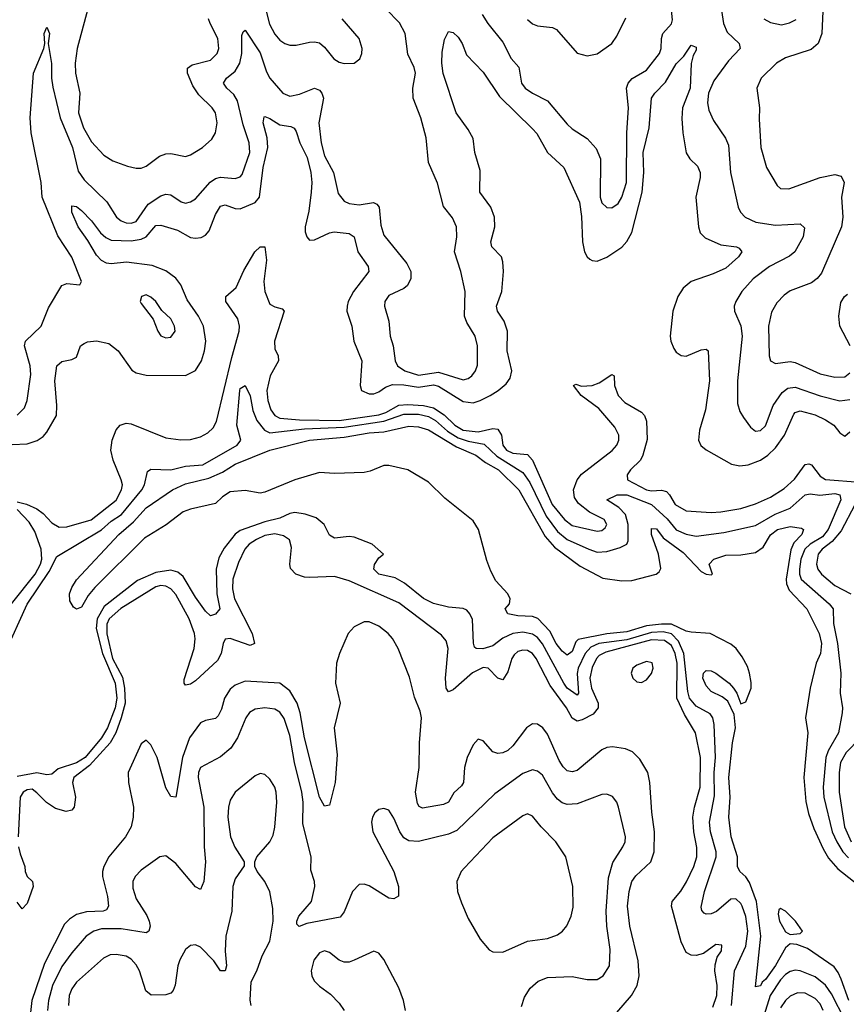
# Model space of a CAD drawing. Header units: inches. Extents: x 2057696 to 2160536, y 827480 to 1016834.
# Tile 144 of 256: x 2136460 to 2139796, y 884675 to 888646. Entities that reach past the tile are written whole.
import ezdxf

# ---------------------------------------------------------------- set-up
doc = ezdxf.new("R2010")
doc.units = ezdxf.units.IN
doc.header["$MEASUREMENT"] = 0
doc.layers.add('C1838', color=7, linetype='Continuous')

msp = doc.modelspace()

# ---------------------------------------------------------------- linework, layer by layer
at = {"layer": 'C1838', "color": 5}
for points, elevation in [([(2137443, 888730), (2137468.4, 888628.4), (2137490, 888587.6), (2137510, 888563.6), (2137530, 888550.2), (2137550, 888543.9), (2137576.3, 888543.7), (2137630, 888555.6), (2137650, 888556.9), (2137670, 888552), (2137690, 888535.8), (2137728.2, 888488.2), (2137750, 888474.7), (2137770, 888469.3), (2137809.7, 888470.3), (2137832.3, 888487.8), (2137840.5, 888510), (2137841.7, 888530), (2137830.8, 888570), (2137760.9, 888650)], 360), ([(2136450, 887051.4), (2136479.9, 887080.1), (2136490.9, 887110), (2136505.2, 887214.8), (2136502, 887250), (2136479.5, 887330), (2136483.5, 887350), (2136546.8, 887410), (2136576.4, 887483.6), (2136630, 887574.4), (2136650, 887582.6), (2136703.1, 887576.9), (2136709.3, 887590), (2136670, 887688.2), (2136613.8, 887773.8), (2136550.5, 887930), (2136546.7, 887990), (2136506.2, 888190), (2136502.7, 888250), (2136516.5, 888430), (2136558, 888530), (2136562, 888550), (2136558.7, 888590), (2136570, 888615.5), (2136580.3, 888590), (2136574.9, 888550), (2136589.2, 888469.2), (2136588, 888410), (2136594, 888374), (2136623.1, 888250), (2136673.1, 888130), (2136695.7, 888035.7), (2136720, 888000), (2136811.4, 887911.4), (2136851.2, 887850), (2136870, 887835), (2136890, 887826.5), (2136910, 887825.2), (2136930, 887831.5), (2136978.5, 887901.5), (2137030, 887935.3), (2137050, 887942.1), (2137070, 887940.2), (2137111.7, 887911.7), (2137130, 887906.2), (2137150, 887911.1), (2137170, 887923.8), (2137229.2, 887990.8), (2137250, 888005.7), (2137270, 888011.2), (2137330, 888005.8), (2137350, 888012), (2137358, 888022), (2137389, 888110), (2137386.7, 888150), (2137361.5, 888221.5), (2137339.1, 888319.1), (2137324.2, 888344.2), (2137296.3, 888370), (2137282.2, 888390), (2137295, 888410), (2137330, 888438.8), (2137348, 888470), (2137356.4, 888510), (2137357.1, 888582.9), (2137362.5, 888597.5), (2137370, 888603.8), (2137430, 888512.6), (2137456.1, 888436.1), (2137469.6, 888410), (2137522.4, 888350), (2137550, 888338.2), (2137590, 888345.4), (2137650, 888370.2), (2137670, 888361.6), (2137679.8, 888350), (2137686.3, 888330), (2137667.5, 888230), (2137677, 888150), (2137690, 888096.9), (2137726.9, 888030), (2137745.4, 887945.4), (2137770, 887914.7), (2137790, 887904.6), (2137830, 887899.5), (2137888.1, 887908.1), (2137901.6, 887901.6), (2137911.1, 887890), (2137917.2, 887817.2), (2137930, 887776.4), (2138022.7, 887662.7), (2138038.8, 887630), (2138038.5, 887601.5), (2138025.5, 887574.5), (2138010, 887561.6), (2137950, 887533), (2137934, 887510), (2137932.2, 887490), (2137949.4, 887430), (2137955, 887370), (2137966.8, 887330), (2137975, 887270), (2137985, 887250), (2138014.7, 887230), (2138070, 887212.4), (2138150, 887224.6), (2138250, 887192.9), (2138270, 887198.5), (2138285.3, 887210), (2138299.4, 887230), (2138307.8, 887252.2), (2138307.6, 887330), (2138298.6, 887370), (2138264.3, 887424.3), (2138255, 887450), (2138258.4, 887550), (2138240.8, 887630), (2138214.6, 887710), (2138224.5, 887770), (2138222.4, 887810), (2138207.3, 887847.3), (2138170, 887892), (2138146.2, 887986.2), (2138109.8, 888070), (2138101, 888170), (2138079, 888250), (2138048.5, 888330), (2138047.3, 888370), (2138057.2, 888430), (2138052.6, 888452.6), (2138026.3, 888506.3), (2138015.5, 888590), (2137993.5, 888633.5), (2137937.3, 888690)], 340), ([(2136735.5, 888690), (2136691.5, 888530), (2136683.6, 888470), (2136685.9, 888430), (2136703.1, 888350), (2136697.7, 888270), (2136718.1, 888210), (2136750, 888154), (2136799.3, 888099.3), (2136836.1, 888076.1), (2136894.8, 888054.8), (2136930, 888046.7), (2136950, 888047.8), (2136970, 888054.9), (2137025, 888095), (2137050, 888104.6), (2137070, 888106), (2137130, 888093.8), (2137150, 888100.3), (2137198, 888130), (2137235.3, 888164.7), (2137250.6, 888189.4), (2137256.8, 888230), (2137249.8, 888270), (2137236.4, 888290), (2137183.5, 888343.5), (2137159, 888379), (2137137.5, 888430), (2137137.6, 888450), (2137155.8, 888464.2), (2137230, 888483.1), (2137256.5, 888510), (2137263.2, 888530), (2137259.6, 888570), (2137228.8, 888630), (2137222.3, 888650)], 360), ([(2138326.8, 888666.8), (2138349.2, 888630), (2138410, 888555.3), (2138443.6, 888490), (2138475, 888455), (2138485.9, 888390), (2138500.2, 888370), (2138529, 888350), (2138590, 888318.9), (2138670, 888224.4), (2138690, 888205.5), (2138750, 888167.2), (2138786.8, 888126.8), (2138804.5, 888084.5), (2138802.9, 887930), (2138810, 887907.8), (2138830, 887888.2), (2138850, 887887.5), (2138874.7, 887905.3), (2138890, 887930.3), (2138908.7, 887990), (2138910.4, 888190), (2138916.7, 888290), (2138909.3, 888370), (2138915.2, 888390), (2138931.5, 888408.5), (2138990, 888442.3), (2139042, 888510), (2139049.2, 888530), (2139049.9, 888570), (2139055.4, 888590), (2139090.8, 888629.2), (2139095, 888645), (2139088.2, 888710)], 340), ([(2139288.3, 888710), (2139301, 888630), (2139315.3, 888595.3), (2139363.2, 888550), (2139368, 888530), (2139320.1, 888479.9), (2139260.8, 888399.2), (2139240.1, 888350), (2139235.3, 888310), (2139241.5, 888281.5), (2139259.4, 888239.4), (2139308, 888168), (2139320.2, 888140.2), (2139329.1, 888029.1), (2139359.7, 887890), (2139369.4, 887869.4), (2139387.2, 887850), (2139430.4, 887830), (2139510, 887816.8), (2139610, 887822.4), (2139627, 887807), (2139622.1, 887770), (2139587.8, 887710), (2139567.2, 887692.8), (2139485.5, 887650), (2139419.5, 887600.5), (2139374.2, 887550), (2139350.2, 887510), (2139343.6, 887490), (2139344.9, 887470), (2139370.6, 887410.6), (2139376.2, 887370), (2139356.6, 887190), (2139357.4, 887097.4), (2139366.3, 887066.3), (2139380.9, 887040.9), (2139410, 887003), (2139430, 886986.4), (2139450, 886988.9), (2139470, 887007.6), (2139501.2, 887090), (2139537, 887143), (2139559.6, 887160.4), (2139590, 887163.3), (2139690, 887128.3), (2139770, 887108.6), (2139810, 887114.3)], 340), ([(2139702, 888710), (2139697.8, 888590), (2139682, 888550), (2139653.8, 888526.2), (2139550, 888492.5), (2139513.8, 888470), (2139452.9, 888410), (2139435.3, 888370), (2139446.2, 888290), (2139444.3, 888244.3), (2139451, 888130), (2139474.5, 888050), (2139516.8, 887976.8), (2139530, 887964.7), (2139563.7, 887963.7), (2139690, 888009.5), (2139750, 888021.5), (2139774.9, 888014.9), (2139786.9, 887990), (2139776.1, 887930), (2139782.4, 887850), (2139776.2, 887810), (2139695.9, 887624.1), (2139678.3, 887601.7), (2139655.5, 887584.5), (2139570, 887552.1), (2139544.9, 887535.1), (2139515.7, 887504.3), (2139494.1, 887465.9), (2139481.5, 887410), (2139484.3, 887290), (2139490.3, 887270), (2139510, 887258.9), (2139570, 887267), (2139590, 887263.9), (2139690, 887217.1), (2139750, 887203.6), (2139790, 887205.7), (2139810, 887221.4)], 360), ([(2138510, 888646.3), (2138530, 888629.2), (2138550, 888621.6), (2138610, 888614), (2138626.8, 888606.8), (2138710, 888510.5), (2138750, 888500.3), (2138790, 888508.8), (2138849.6, 888550), (2138870, 888579.1), (2138906.3, 888653.7)], 360), ([(2139463.6, 888650), (2139490, 888634.4), (2139535.1, 888624.9), (2139567, 888633), (2139593.7, 888646.3)], 360), ([(2136430, 886932.2), (2136490, 886935.9), (2136531.2, 886948.8), (2136555.5, 886964.5), (2136570, 886982), (2136608.1, 887050), (2136609.9, 887090.1), (2136602.3, 887190), (2136610.6, 887249.4), (2136630, 887267.6), (2136670, 887275.3), (2136690, 887285.5), (2136705.1, 887330), (2136719.9, 887340.1), (2136733.9, 887346.1), (2136770.1, 887350.1), (2136819.4, 887339.4), (2136857.8, 887310), (2136912.3, 887232.3), (2136930, 887221.6), (2136970, 887211.8), (2137130, 887210.6), (2137169.5, 887230.5), (2137194.3, 887270), (2137206.1, 887310), (2137211.1, 887350), (2137202.1, 887410), (2137181.9, 887450), (2137136.4, 887516.4), (2137110, 887577.2), (2137090, 887604.1), (2137050, 887633), (2136994.2, 887654.2), (2136891.7, 887668.3), (2136830, 887661.5), (2136810, 887664.5), (2136790, 887675.3), (2136770, 887696), (2136735.3, 887755.3), (2136695.6, 887810), (2136670.9, 887870), (2136670, 887895.5), (2136690, 887892.9), (2136710, 887876.8), (2136750, 887835.1), (2136786.4, 887786.4), (2136807.5, 887767.5), (2136830, 887757.1), (2136910, 887753.5), (2136950, 887760.5), (2136970, 887770.5), (2137010, 887815.4), (2137030, 887817.9), (2137097.2, 887797.2), (2137150, 887767.2), (2137170, 887764.4), (2137192.2, 887767.8), (2137210, 887776.8), (2137225.1, 887794.9), (2137250, 887860.2), (2137270, 887894.2), (2137290, 887899.8), (2137330, 887884.1), (2137350, 887882.7), (2137410, 887908.1), (2137428, 887930), (2137443.4, 888050), (2137462.2, 888130), (2137459.3, 888170), (2137443.2, 888230), (2137446.3, 888253.7), (2137450, 888256), (2137470, 888247.2), (2137510, 888222.1), (2137554.9, 888214.9), (2137568.3, 888208.3), (2137575.3, 888195.3), (2137591, 888150), (2137620.4, 888090), (2137635.4, 888030), (2137638.9, 887990), (2137636.5, 887950), (2137626.4, 887873.6), (2137611.6, 887810), (2137612, 887790), (2137619, 887770), (2137630, 887757.4), (2137650, 887758.2), (2137710, 887786.5), (2137729.4, 887790.6), (2137790, 887784.1), (2137810.1, 887770.1), (2137825.3, 887710), (2137865.9, 887650), (2137868.6, 887630), (2137807.1, 887550), (2137786.1, 887510), (2137781.3, 887490), (2137781, 887470), (2137800.5, 887410), (2137808.8, 887350), (2137841.5, 887270), (2137834.7, 887170), (2137839.1, 887150), (2137870, 887136.4), (2137890, 887136.8), (2137910, 887144.7), (2137935.8, 887164.2), (2137965, 887175), (2138010, 887173.7), (2138070, 887163.2), (2138130, 887172.7), (2138150, 887167.9), (2138250, 887106.5), (2138290, 887101.3), (2138318.4, 887110), (2138358.2, 887130), (2138391.4, 887150), (2138423.3, 887176.7), (2138439.3, 887200.7), (2138445.9, 887230), (2138428, 887310), (2138428.4, 887390), (2138415, 887430), (2138388.4, 887470), (2138384.1, 887490), (2138405.4, 887550), (2138412.4, 887630), (2138410.5, 887670), (2138404, 887690), (2138365.3, 887730), (2138361.3, 887750), (2138378.2, 887810), (2138375.9, 887850), (2138361.7, 887890), (2138317.7, 887950), (2138317.9, 888037.9), (2138296.7, 888110), (2138290, 888167.3), (2138270, 888203.5), (2138222.2, 888270), (2138169.4, 888429.4), (2138164.2, 888470), (2138165.4, 888514.6), (2138174, 888566), (2138190, 888598), (2138210, 888594.9), (2138230, 888575.8), (2138245.5, 888550), (2138263.8, 888503.8), (2138330, 888434.2), (2138396.1, 888336.1), (2138530, 888206.4), (2138546.7, 888186.7), (2138590.5, 888110.5), (2138656.5, 888050), (2138718.9, 887910), (2138728, 887852), (2138731.7, 887750), (2138739.8, 887710), (2138750, 887689), (2138760.4, 887680.4), (2138770, 887674.2), (2138790, 887671.9), (2138830, 887688.1), (2138890, 887728.8), (2138910, 887752), (2138930, 887788), (2138971.7, 887950), (2138979, 888030), (2138976.8, 888110), (2138999.9, 888210), (2139009.9, 888330.1), (2139022.7, 888350), (2139065.7, 888394.3), (2139110, 888467.9), (2139141, 888499), (2139170, 888543.7), (2139190, 888535.5), (2139190, 888522.7), (2139178.6, 888501.4), (2139170.1, 888469.9), (2139166, 888370), (2139135.1, 888290), (2139132.4, 888247.6), (2139135.7, 888190), (2139149.6, 888109.6), (2139165, 888085), (2139195.7, 888055.7), (2139205.7, 888030), (2139206.7, 888010), (2139189.4, 887930), (2139199.4, 887810), (2139206.6, 887786.6), (2139226.1, 887766.1), (2139290, 887738.6), (2139353.4, 887730), (2139364.3, 887724.3), (2139374.9, 887710), (2139361.5, 887690), (2139310, 887644.3), (2139259.2, 887620.8), (2139170.3, 887590), (2139137.2, 887562.8), (2139115.9, 887530), (2139096.6, 887470), (2139084.7, 887370), (2139087.5, 887350), (2139100.1, 887320.1), (2139110, 887305.3), (2139130, 887291.1), (2139150, 887289.5), (2139210, 887314.2), (2139230, 887316.6), (2139239.1, 887310), (2139243.8, 887190), (2139228.1, 887071.9), (2139203.3, 886990), (2139199.8, 886950), (2139209.2, 886929.2), (2139230.6, 886910.6), (2139332.9, 886852.9), (2139366, 886846), (2139399.7, 886850), (2139449.8, 886870), (2139479.9, 886890), (2139510, 886919.3), (2139546.5, 886970), (2139584.7, 887055.3), (2139590, 887061.5), (2139610, 887068), (2139670, 887052.1), (2139712.4, 887032.4), (2139745, 887010), (2139770, 886980.3), (2139790, 886966.5), (2139810, 886983.6)], 320), ([(2136450, 886702), (2136487.5, 886692.5), (2136530, 886673.1), (2136554.4, 886654.4), (2136590, 886616.8), (2136619.5, 886599.5), (2136650, 886599.9), (2136748.2, 886628.2), (2136850, 886708.4), (2136871.5, 886750), (2136874.5, 886770), (2136869.9, 886790), (2136838.1, 886870), (2136827.9, 886910), (2136833.7, 886950), (2136850, 886991.6), (2136865.3, 887010), (2136890, 887018.4), (2136910, 887015.9), (2137050, 886959), (2137110, 886951.6), (2137150, 886953.1), (2137190, 886963.5), (2137219.8, 886980.2), (2137240.8, 886999.2), (2137254, 887026), (2137315.9, 887284.1), (2137345.7, 887390), (2137346.7, 887410), (2137339.9, 887439.9), (2137292.7, 887510), (2137292.3, 887530), (2137334.2, 887565.8), (2137365.3, 887634.7), (2137409.2, 887710), (2137430, 887730.2), (2137450, 887730.3), (2137455.7, 887675.7), (2137445.9, 887590), (2137450.1, 887550), (2137470, 887499), (2137490, 887487.6), (2137520, 887480), (2137527.6, 887470), (2137488.5, 887350), (2137490, 887318), (2137503.8, 887290), (2137504.8, 887270), (2137470.4, 887209.6), (2137457.8, 887150), (2137461.7, 887110), (2137473.1, 887073.1), (2137489.5, 887049.5), (2137510, 887039.3), (2137590, 887032.3), (2137750.1, 887029.9), (2137910, 887052.9), (2137937.7, 887062.3), (2137990, 887090.7), (2138025.9, 887094.1), (2138090.2, 887090.2), (2138130, 887080.1), (2138172.9, 887052.9), (2138216.1, 887010), (2138250.2, 886990), (2138310, 886983.3), (2138370, 886997.1), (2138390, 886995.1), (2138404.4, 886970), (2138409.4, 886930), (2138424.5, 886910), (2138450, 886897.2), (2138510, 886891.7), (2138529.3, 886870), (2138608.9, 886690), (2138659.3, 886630), (2138690, 886605.5), (2138790, 886583.3), (2138810, 886585.3), (2138823.2, 886596.8), (2138829.8, 886610), (2138819.3, 886630), (2138759.9, 886659.9), (2138714.9, 886694.9), (2138699.1, 886719.1), (2138695.5, 886750), (2138709.8, 886790.2), (2138727.4, 886812.6), (2138851.4, 886908.6), (2138870, 886929.4), (2138877.8, 886950), (2138878.1, 886970), (2138862.2, 887002.2), (2138797.8, 887077.8), (2138725.7, 887130), (2138695.3, 887170), (2138704.5, 887175.5), (2138727.3, 887167.3), (2138770, 887171.1), (2138798, 887182), (2138850, 887214.6), (2138859.1, 887210), (2138860.3, 887170), (2138875.3, 887130), (2138902.3, 887102.3), (2138970, 887063.2), (2138982, 887050), (2138990, 887026.8), (2138992.7, 886952.7), (2138975, 886890), (2138965.2, 886870), (2138924.8, 886830), (2138911.4, 886810), (2138912.8, 886790), (2138990, 886750.4), (2139010, 886746.4), (2139050, 886747.8), (2139070, 886742.7), (2139082.3, 886730), (2139105.3, 886690), (2139150, 886664.7), (2139250, 886658.9), (2139290, 886660.8), (2139370, 886675.1), (2139430, 886693.3), (2139490, 886719.9), (2139544.7, 886755.3), (2139586.7, 886793.3), (2139630, 886852), (2139645, 886855), (2139655.5, 886850), (2139690, 886805), (2139711.9, 886791.9), (2139850, 886780.5)], 280), ([(2139811.7, 887330), (2139769.2, 887410), (2139766.2, 887450), (2139774.1, 887505.9), (2139788.5, 887530), (2139800.7, 887539.3)], 360), ([(2136400.5, 886090), (2136490, 886288.2), (2136579.5, 886420.5), (2136610, 886480.8), (2136790, 886588.6), (2136830, 886623.8), (2136870.9, 886650), (2136953.5, 886750), (2136963.3, 886770), (2136976, 886824), (2136990, 886833.2), (2137070, 886830.1), (2137130, 886845.2), (2137199.2, 886850), (2137337.3, 886930), (2137352.9, 886950), (2137337.1, 887010), (2137348.5, 887150), (2137350, 887159.1), (2137370, 887170.4), (2137390, 887128.5), (2137400.5, 887070), (2137417.6, 887030), (2137448.2, 886990), (2137470, 886979), (2137610, 886995.8), (2137770, 887002.4), (2137930, 887026.2), (2138010, 887055.6), (2138070, 887055.4), (2138110, 887046), (2138137.7, 887030), (2138186.3, 886986.3), (2138230, 886959.5), (2138270, 886946.2), (2138334.6, 886934.6), (2138385.7, 886885.7), (2138490, 886820.3), (2138519.1, 886779.1), (2138584.2, 886644.2), (2138630, 886582), (2138670, 886550.1), (2138756.3, 886510), (2138790, 886499), (2138830, 886501.6), (2138883.1, 886516.9), (2138909.8, 886530), (2138915.9, 886544.1), (2138915.1, 886610), (2138904.6, 886650), (2138878.4, 886678.4), (2138829.4, 886710), (2138870.7, 886729.3), (2138910.4, 886729.6), (2139010.3, 886690.3), (2139073.2, 886633.2), (2139110, 886587.9), (2139150, 886570.5), (2139190, 886563), (2139302.2, 886577.8), (2139430, 886606.4), (2139508.4, 886651.6), (2139570, 886676), (2139630, 886729), (2139650, 886733.3), (2139688.9, 886728.9), (2139750, 886735.3), (2139770, 886730.1), (2139774.4, 886710), (2139722.7, 886590), (2139700.3, 886559.7), (2139650, 886530.7), (2139629, 886510), (2139612.6, 886470), (2139606.5, 886430), (2139606.5, 886410), (2139613.8, 886390), (2139727.4, 886290), (2139742.7, 886270), (2139744.2, 886210), (2139759.8, 886130), (2139773.6, 886010), (2139771.3, 885930), (2139780.8, 885870), (2139779.5, 885850), (2139763.9, 885770), (2139722.5, 885697.5), (2139713.2, 885670), (2139703.1, 885550), (2139704.8, 885510), (2139739.5, 885370), (2139757.1, 885330), (2139782.1, 885290), (2139805, 885265)], 260), ([(2139805.6, 884690), (2139775.7, 884775.7), (2139763.6, 884803.6), (2139746.5, 884826.5), (2139639.8, 884899.8), (2139596.6, 884916.6), (2139570, 884918), (2139550, 884902.8), (2139510, 884831.2), (2139470, 884774.6), (2139456.3, 884763.7), (2139450, 884749.1), (2139430, 884745.2), (2139450.7, 884949.3), (2139434.1, 885090), (2139405.5, 885165.5), (2139390, 885188.4), (2139366, 885210), (2139356.8, 885230), (2139357.1, 885270), (2139331.2, 885350), (2139322.2, 885430), (2139327.5, 885510), (2139322.1, 885590), (2139336.5, 885730), (2139348.8, 885790), (2139343.7, 885843.7), (2139317.8, 885897.8), (2139295.1, 885915.1), (2139250, 885936.9), (2139230, 885959.6), (2139217.2, 885990), (2139219.7, 886010), (2139230, 886021.3), (2139250, 886019.6), (2139270, 886010.3), (2139323.7, 885970), (2139341.3, 885950), (2139354.4, 885930), (2139370, 885886), (2139390, 885894.8), (2139411.6, 885950), (2139412.5, 885972.5), (2139405.6, 886010), (2139397, 886037), (2139375.9, 886075.9), (2139351.9, 886110), (2139330, 886127.1), (2139246, 886170), (2139170, 886175.6), (2139150, 886179.9), (2139090, 886208), (2139050, 886208.2), (2138990, 886200.8), (2138910, 886177.2), (2138830, 886169.5), (2138713.3, 886146.7), (2138703.9, 886136.1), (2138690, 886098.2), (2138670, 886082.3), (2138650, 886098.4), (2138625.8, 886130), (2138599.3, 886179.3), (2138551.3, 886231.3), (2138530, 886239.1), (2138470, 886241.1), (2138429.6, 886250), (2138419.7, 886270), (2138436.3, 886290), (2138439.7, 886310), (2138429.7, 886330), (2138382.3, 886382.3), (2138361.8, 886421.8), (2138345.3, 886465.3), (2138311.9, 886590), (2138290, 886624.2), (2138176.2, 886716.2), (2138110, 886780.3), (2138026, 886830), (2137950, 886848.4), (2137930, 886847.6), (2137874.5, 886825.5), (2137850, 886820.3), (2137730, 886816), (2137670, 886820.2), (2137570.4, 886790), (2137450, 886739.8), (2137430, 886736), (2137370, 886747.5), (2137310, 886741.1), (2137278.7, 886721.3), (2137250, 886694.6), (2137150, 886672.2), (2137119.5, 886660.5), (2137051.9, 886608.1), (2136964.5, 886555.5), (2136763.5, 886356.5), (2136736.8, 886323.2), (2136710, 886277), (2136690, 886269), (2136677.2, 886277.2), (2136662.7, 886302.7), (2136661.6, 886330), (2136670, 886356.3), (2136690, 886386.4), (2136860.6, 886570), (2136919.4, 886620.6), (2136970, 886676.6), (2137076.4, 886750), (2137130, 886774.3), (2137223, 886797), (2137278.4, 886821.6), (2137330, 886853.1), (2137469.6, 886910.4), (2137629.6, 886950), (2137770, 886962.5), (2137870, 886979.5), (2137930, 886983.6), (2138030, 887006.5), (2138070, 887004), (2138110, 886991.7), (2138223, 886923), (2138300.8, 886890), (2138340.3, 886860.3), (2138392.2, 886830), (2138474, 886750), (2138581.4, 886561.4), (2138617.9, 886517.9), (2138722.4, 886442.4), (2138812.9, 886392.9), (2138890, 886383.2), (2138930, 886384.2), (2139029.2, 886410), (2139040.5, 886419.5), (2139047.3, 886432.7), (2139038, 886490), (2139009.9, 886570), (2139010, 886593.7), (2139030, 886592.2), (2139056.7, 886556.7), (2139137.5, 886497.5), (2139210, 886420.3), (2139230, 886409), (2139250, 886406.4), (2139256, 886410), (2139242.7, 886450), (2139260.9, 886470), (2139310, 886485.8), (2139370, 886487.3), (2139430, 886496.8), (2139460.9, 886519.1), (2139490, 886568.6), (2139517.8, 886590), (2139570, 886601.5), (2139615.1, 886595.1), (2139623.1, 886590), (2139615.9, 886570), (2139584.3, 886535.7), (2139571.8, 886508.2), (2139553.9, 886390), (2139554.6, 886370), (2139565.4, 886345.4), (2139637.1, 886270), (2139685.8, 886170), (2139696.3, 886130), (2139691.6, 886090), (2139674.7, 886050), (2139650, 885949.2), (2139631, 885830), (2139640.2, 885770), (2139624.5, 885590), (2139633.3, 885493.3), (2139643.9, 885443.9), (2139664.4, 885384.4), (2139702.2, 885302.2), (2139724.4, 885264.4), (2139761.6, 885221.6), (2139870, 885135.8)], 240), ([(2136426.7, 886290), (2136522.5, 886410), (2136543.7, 886450), (2136549, 886470), (2136547.1, 886510), (2136521.5, 886581.5), (2136498.7, 886618.7), (2136449.9, 886670)], 280), ([(2139830, 886689.9), (2139775.5, 886584.5), (2139738.3, 886541.7), (2139698.2, 886510), (2139681.8, 886490), (2139675.3, 886450), (2139680.6, 886430), (2139696.1, 886410), (2139750, 886363.6), (2139814.4, 886330)], 280), ([(2139333.1, 884670), (2139344.7, 884810), (2139391, 884909), (2139398.6, 884970), (2139390, 885028.4), (2139375.4, 885070), (2139370, 885081.1), (2139350, 885099.9), (2139330, 885098.5), (2139271.6, 885048.4), (2139250, 885039.2), (2139230, 885038.9), (2139222.9, 885042.9), (2139213.5, 885053.5), (2139210, 885066), (2139223.8, 885130), (2139270.3, 885270), (2139270.3, 885290), (2139248.6, 885370), (2139244.1, 885410), (2139264.2, 885515.8), (2139262.2, 885610), (2139268.4, 885670), (2139262.7, 885802.7), (2139257, 885830), (2139246.5, 885846.5), (2139190, 885877.1), (2139163.7, 885910), (2139156.4, 885936.4), (2139140.8, 886090), (2139119.1, 886139.1), (2139090, 886168.7), (2139056.7, 886176.7), (2139010, 886174.5), (2138910, 886144.5), (2138797.3, 886130), (2138765, 886115), (2138741.9, 886090), (2138713.7, 886030), (2138709.5, 886009.5), (2138715.1, 885930), (2138710, 885922.2), (2138670, 885950.4), (2138655.5, 885970), (2138570, 886128.3), (2138550, 886153.7), (2138530, 886167.6), (2138490, 886176.2), (2138450, 886169.9), (2138410, 886151.2), (2138370, 886120.7), (2138328.8, 886108.8), (2138302.4, 886110), (2138295.7, 886115.7), (2138291.1, 886131.1), (2138286.9, 886226.9), (2138277.3, 886250), (2138264.1, 886264.1), (2138250, 886271.2), (2138190, 886276.2), (2138130, 886291.1), (2138090, 886311.2), (2138013, 886372.9), (2137975.4, 886395.4), (2137909.6, 886410), (2137888.7, 886430), (2137891.4, 886448.6), (2137910, 886476), (2137928.7, 886490), (2137882.7, 886530), (2137810, 886558.2), (2137790, 886561.4), (2137730, 886555.3), (2137710, 886566.3), (2137689.1, 886610), (2137657.3, 886637.3), (2137611.6, 886651.6), (2137570, 886657.8), (2137550, 886654), (2137510, 886635.2), (2137450, 886621.3), (2137350, 886585.1), (2137329.6, 886570.4), (2137285.2, 886514.8), (2137263.9, 886476.1), (2137253.6, 886430), (2137256.1, 886330), (2137267.9, 886270), (2137250, 886248.7), (2137230, 886241.5), (2137210, 886259.8), (2137170, 886316.3), (2137120.5, 886400.5), (2137097.9, 886417.9), (2137070, 886425.2), (2137010, 886416.8), (2136935.7, 886384.3), (2136801.3, 886278.7), (2136772.7, 886230), (2136768.5, 886190), (2136794.4, 886090), (2136846, 885970), (2136852.7, 885910), (2136845.3, 885870), (2136815.2, 885790), (2136791, 885750), (2136724.2, 885670), (2136690, 885648.8), (2136615.5, 885624.5), (2136590, 885603.1), (2136570, 885600.5), (2136530, 885608.8), (2136450, 885594.2)], 260), ([(2139257.3, 884662.7), (2139273.2, 884710), (2139275.1, 884750), (2139265, 884810), (2139266.3, 884833.7), (2139275.4, 884864.6), (2139291.8, 884890), (2139293.9, 884913.9), (2139270, 884915.6), (2139220, 884880), (2139190, 884871.4), (2139170, 884872.9), (2139150, 884884.1), (2139130, 884926.6), (2139090.9, 885070), (2139092.8, 885090), (2139128.4, 885131.6), (2139151.5, 885168.5), (2139180.1, 885230), (2139192.8, 885270), (2139192.9, 885307.1), (2139180.3, 885370), (2139176.7, 885430), (2139183, 885470), (2139205.6, 885550), (2139207.9, 885670), (2139187, 885770), (2139143.5, 885843.5), (2139112.4, 885910), (2139112.8, 886050), (2139105.4, 886090), (2139090, 886122.2), (2139062.1, 886142.1), (2139010, 886144.5), (2138825.1, 886094.9), (2138798.7, 886081.3), (2138787.6, 886070), (2138770, 886032.8), (2138760.6, 885990), (2138767.6, 885950), (2138794.2, 885890), (2138795.2, 885870), (2138775, 885845), (2138730, 885821.7), (2138710, 885816.9), (2138690, 885829.3), (2138666.4, 885870), (2138600.4, 885960.4), (2138544, 886070), (2138530, 886089.3), (2138510, 886101.5), (2138490, 886103.7), (2138470, 886097.1), (2138455.2, 886084.8), (2138445.7, 886070), (2138430, 886016), (2138410, 885983.5), (2138390, 885989.9), (2138350.5, 886030.5), (2138330, 886032.9), (2138287.8, 886012.2), (2138210, 885942.8), (2138190, 885934.5), (2138181.7, 885950), (2138177.9, 885990), (2138189.5, 886110), (2138181.2, 886141.2), (2138163, 886163), (2137990, 886293.8), (2137790, 886382.9), (2137730, 886400.2), (2137630, 886396.2), (2137610, 886397.7), (2137575.1, 886410), (2137553, 886433), (2137549.9, 886450), (2137557.3, 886517.3), (2137548.7, 886548.7), (2137524.3, 886564.3), (2137490, 886572.6), (2137450, 886565.3), (2137416, 886550), (2137386.8, 886530), (2137369.1, 886510), (2137342.8, 886457.2), (2137320.6, 886390), (2137319.6, 886350), (2137327, 886310), (2137398.2, 886170), (2137408.1, 886130), (2137390, 886121.6), (2137310, 886149.9), (2137290, 886147.6), (2137281.5, 886130), (2137272.9, 886090), (2137258.9, 886061.1), (2137170, 885978.9), (2137150, 885965.8), (2137130, 885962.3), (2137124.2, 885970), (2137124.6, 885984.6), (2137164.8, 886110), (2137168.8, 886148.8), (2137166, 886170), (2137144.2, 886230), (2137090, 886327.5), (2137070, 886349.9), (2137050, 886360.8), (2137030, 886363.3), (2137010, 886358.9), (2136869, 886271), (2136821.6, 886230), (2136812.1, 886207.9), (2136811.4, 886168.6), (2136835.3, 886070), (2136874.6, 885994.6), (2136883.6, 885950), (2136885.8, 885890), (2136869.7, 885830.3), (2136848.2, 885770), (2136825.7, 885730), (2136741.7, 885638.3), (2136678.4, 885590), (2136673.8, 885570), (2136685.5, 885510), (2136679.6, 885470), (2136670, 885457.3), (2136648.1, 885451.9), (2136605, 885465), (2136568.5, 885488.5), (2136530, 885528), (2136510, 885542), (2136490, 885539.4), (2136474.3, 885530), (2136461.6, 885510), (2136453.6, 885350)], 280), ([(2138870, 884641.3), (2138928.6, 884710), (2138952.2, 884750), (2138960.2, 884790), (2138956.6, 884850), (2138922, 884990), (2138913.3, 885070), (2138919.5, 885130), (2138930.4, 885170), (2138946.8, 885193.2), (2139007, 885250), (2139021.2, 885290), (2139022.5, 885370), (2139010.9, 885450), (2139003.2, 885570), (2138994.7, 885610), (2138963, 885663), (2138932.6, 885692.6), (2138905.5, 885705.5), (2138853.1, 885713.1), (2138830, 885709.9), (2138810, 885701.2), (2138710, 885618.4), (2138690, 885611.8), (2138670, 885616.3), (2138653.1, 885633.1), (2138637.7, 885657.7), (2138590, 885763.7), (2138572, 885790), (2138550, 885804.3), (2138530, 885805.6), (2138505.4, 885790), (2138450, 885717.1), (2138430, 885699), (2138410, 885688.6), (2138390, 885685.7), (2138370, 885692.4), (2138330, 885736.9), (2138310, 885744.7), (2138290, 885721.3), (2138265.7, 885670), (2138254.7, 885630), (2138251.2, 885570), (2138243.7, 885556.3), (2138212.3, 885527.7), (2138190, 885489.8), (2138170, 885481.2), (2138085.5, 885465.5), (2138072.7, 885472.7), (2138065.2, 885485.2), (2138058, 885530), (2138072.6, 885630), (2138073, 885730), (2138081.7, 885830), (2138076.5, 885856.5), (2138053, 885913), (2138033.9, 885993.9), (2137987.4, 886110), (2137964.9, 886150), (2137947.8, 886170), (2137910, 886200.4), (2137870, 886217.1), (2137850, 886216.9), (2137810, 886196.8), (2137786.4, 886170), (2137751.1, 886090), (2137739.3, 886050), (2137735, 885970), (2137753.8, 885890), (2137728.9, 885790), (2137741.1, 885681.1), (2137733.8, 885570), (2137710, 885477.6), (2137690, 885473.7), (2137670, 885509.7), (2137610.2, 885750), (2137592.3, 885850), (2137579.6, 885890), (2137550, 885938.6), (2137510, 885970.3), (2137370, 885977.4), (2137330, 885961.7), (2137310, 885945.4), (2137287.3, 885910), (2137274.7, 885865.3), (2137261.2, 885838.8), (2137250, 885827.1), (2137210, 885819.2), (2137190, 885809.8), (2137144.9, 885750), (2137117.3, 885670), (2137090, 885509.6), (2137070, 885512.8), (2137050, 885548.3), (2137014.9, 885670), (2136990, 885720.9), (2136970, 885739.7), (2136950, 885725.4), (2136897.3, 885610), (2136899.1, 885570), (2136920.1, 885470), (2136918.1, 885430), (2136909.4, 885390), (2136887.1, 885350), (2136820.5, 885270), (2136799.4, 885230), (2136794.1, 885210), (2136794.2, 885190), (2136814.1, 885110), (2136819.2, 885070), (2136810, 885055.8), (2136797.1, 885050), (2136730, 885047.3), (2136690, 885036.3), (2136661.4, 885018.6), (2136641.7, 884998.3), (2136560.1, 884839.9), (2136509.1, 884690), (2136501.9, 884630)], 320), ([(2138485.3, 884665.3), (2138496.7, 884703.3), (2138520.7, 884739.3), (2138552.1, 884767.9), (2138590, 884782.9), (2138690, 884786.4), (2138750, 884774.7), (2138790, 884775.3), (2138814.3, 884790), (2138840.8, 884830), (2138843.7, 884896.3), (2138829.9, 884989.9), (2138826.6, 885050), (2138835.7, 885184.3), (2138853.9, 885246.1), (2138894.2, 885310), (2138903.1, 885330), (2138905.3, 885350), (2138877.2, 885470), (2138869.7, 885490), (2138852.4, 885512.4), (2138830, 885522.6), (2138810, 885520.4), (2138710, 885483.2), (2138670, 885480.6), (2138650, 885487.7), (2138630, 885501.7), (2138610, 885527.2), (2138570, 885598.6), (2138550, 885615.7), (2138530, 885621), (2138490, 885605.2), (2138377, 885523), (2138224, 885376), (2138190, 885361), (2138070, 885331.2), (2138030, 885334.3), (2138010, 885346.8), (2137994, 885370), (2137970, 885425.6), (2137950, 885458), (2137930, 885465.1), (2137910, 885460.7), (2137893, 885447), (2137884.6, 885430), (2137880.2, 885410), (2137885.2, 885370), (2137970.7, 885210.7), (2137989, 885150), (2137988.5, 885111.5), (2137970, 885099.6), (2137950, 885103.5), (2137870, 885152.9), (2137850, 885159.4), (2137830, 885157.7), (2137802.8, 885130), (2137770, 885047.6), (2137754, 885026), (2137619.2, 885000.8), (2137588.6, 884988.6), (2137578.6, 884998.6), (2137578, 885010), (2137586.6, 885030), (2137637.2, 885090), (2137650.6, 885150), (2137649.8, 885170), (2137635.3, 885215.3), (2137636.1, 885270), (2137602.9, 885402.9), (2137604.3, 885490), (2137598.2, 885530), (2137569.1, 885650), (2137550, 885758.3), (2137527.1, 885827.1), (2137510, 885853), (2137490, 885865.4), (2137450, 885871.1), (2137410, 885865), (2137388.1, 885851.9), (2137372.6, 885830), (2137339.8, 885750), (2137311.8, 885708.2), (2137270, 885673.2), (2137190.4, 885630), (2137181.5, 885610), (2137180.9, 885590), (2137203, 885470), (2137204.6, 885310), (2137210.6, 885250), (2137203.2, 885170), (2137190, 885137.6), (2137170, 885148.3), (2137090, 885242.2), (2137050, 885273.7), (2137025.5, 885270), (2136950, 885215.6), (2136925.8, 885190), (2136917.4, 885170), (2136917, 885143), (2136930, 885099.6), (2136973.3, 885033.3), (2136982.6, 885010), (2136986.7, 884990), (2136982, 884970), (2136970, 884963.1), (2136870, 884979.1), (2136790, 884978.5), (2136759.1, 884970), (2136728.7, 884950), (2136670, 884882), (2136630, 884827.2), (2136592.1, 884750), (2136576.4, 884690), (2136572.7, 884650)], 340), ([(2139852.2, 885747.8), (2139795.7, 885690), (2139773.1, 885650), (2139767.1, 885610), (2139766.6, 885530), (2139788.6, 885390), (2139815.1, 885330)], 280), ([(2137394, 884670), (2137390.8, 884690.8), (2137394, 884766), (2137416.8, 884810), (2137438.7, 884870), (2137470.3, 884929.7), (2137483.4, 885010), (2137481.4, 885061.4), (2137469, 885129), (2137450, 885169.5), (2137418.7, 885210), (2137409.2, 885230), (2137409.2, 885250), (2137416.9, 885270), (2137470, 885330.4), (2137483.4, 885356.6), (2137490.5, 885389.5), (2137498, 885490), (2137495.6, 885530), (2137489.8, 885550), (2137470, 885583), (2137450, 885601.3), (2137430, 885606), (2137410, 885596.3), (2137330, 885530.9), (2137310, 885498.7), (2137302.2, 885470), (2137300.1, 885430), (2137310.8, 885350.8), (2137328.3, 885308.3), (2137366.7, 885250), (2137366.6, 885233.4), (2137330, 885180.7), (2137319.7, 885150), (2137316.3, 885050), (2137291.6, 884950), (2137289.3, 884889.3), (2137294.9, 884830), (2137290, 884809.2), (2137270, 884809.2), (2137243.9, 884850), (2137190, 884905.5), (2137170, 884914), (2137150, 884912.6), (2137130, 884895.8), (2137106.2, 884853.8), (2137098.3, 884830), (2137087.9, 884752.1), (2137079.3, 884730), (2137070, 884719.5), (2137050, 884713.3), (2136991.1, 884711.1), (2136969, 884729), (2136943.4, 884810), (2136930, 884834.2), (2136910, 884857), (2136890, 884868.3), (2136850, 884875.6), (2136825.4, 884874.6), (2136798.5, 884861.5), (2136690, 884764.2), (2136670, 884736.8), (2136659.3, 884710), (2136656.8, 884670)], 360), ([(2136456, 885310), (2136461.7, 885281.7), (2136481.5, 885230), (2136482.6, 885210), (2136490.3, 885190), (2136511.4, 885170), (2136514.3, 885150), (2136490, 885081.1), (2136470, 885059.8), (2136450, 885086.2)], 280), ([(2138017.2, 884650), (2138008.7, 884690), (2137990, 884740.7), (2137930, 884855.1), (2137910, 884881.6), (2137890, 884889.6), (2137810, 884852.7), (2137790, 884845.3), (2137770, 884845.1), (2137750, 884853.1), (2137710, 884884.2), (2137690, 884889.8), (2137670, 884882.7), (2137647.6, 884852.4), (2137636, 884810), (2137638.9, 884790), (2137648.4, 884770), (2137670, 884747.6), (2137715, 884715), (2137750, 884679.5), (2137769.4, 884649.4)], 360), ([(2139790.8, 884610), (2139736.5, 884716.5), (2139712.1, 884752.1), (2139670, 884785.2), (2139610.1, 884809.9), (2139590, 884812.1), (2139570, 884807.6), (2139550, 884794.3), (2139530, 884772.9), (2139488.5, 884710), (2139450, 884585)], 260), ([(2139702.9, 884650), (2139690, 884676.1), (2139670, 884697.5), (2139630, 884719.7), (2139599.4, 884720.6), (2139570, 884707.7), (2139550, 884689.9), (2139530, 884660.3)], 280)]:
    msp.add_lwpolyline(points, dxfattribs=dict(at, elevation=elevation))
for points, elevation in [([(2136970, 887535.6), (2136951.3, 887530), (2136946.4, 887510), (2136950, 887501), (2136998.7, 887438.7), (2137017.6, 887390), (2137030, 887370.6), (2137050, 887362.6), (2137070, 887365.3), (2137087.8, 887390), (2137085.1, 887410), (2137070, 887439.6), (2137033.4, 887473.4), (2137009.3, 887510), (2136990, 887526.6)], 340), ([(2138990, 886057.6), (2138950, 886042.8), (2138934.2, 886030), (2138927.6, 886010), (2138934.4, 885990), (2138950, 885975.9), (2138970, 885972.9), (2138990, 885983.5), (2139010, 886009.2), (2139016.2, 886030), (2139012.3, 886052.3)], 320), ([(2138510, 885443.6), (2138490, 885434.3), (2138370, 885346.2), (2138254.6, 885225.4), (2138242, 885210), (2138224.9, 885170), (2138226.7, 885130), (2138243.4, 885083.4), (2138270, 885020.5), (2138317.8, 884937.8), (2138354.6, 884894.6), (2138370, 884886.4), (2138410, 884885.7), (2138510, 884929.3), (2138590, 884940.7), (2138630, 884954.6), (2138650.7, 884969.3), (2138668.1, 884991.9), (2138685.3, 885030), (2138693.8, 885066.2), (2138692.8, 885150), (2138664.5, 885270), (2138624.2, 885330), (2138565.1, 885390), (2138530, 885433.3)], 360), ([(2139530, 885061.1), (2139523.8, 885056.2), (2139521.3, 885038.7), (2139526.4, 885010), (2139550, 884967), (2139570, 884956.5), (2139610, 884960.7), (2139619.3, 884970), (2139591.1, 885010), (2139550, 885050.7)], 240)]:
    msp.add_lwpolyline(points, close=True, dxfattribs=dict(at, elevation=elevation))

doc.saveas('drawing.dxf')
